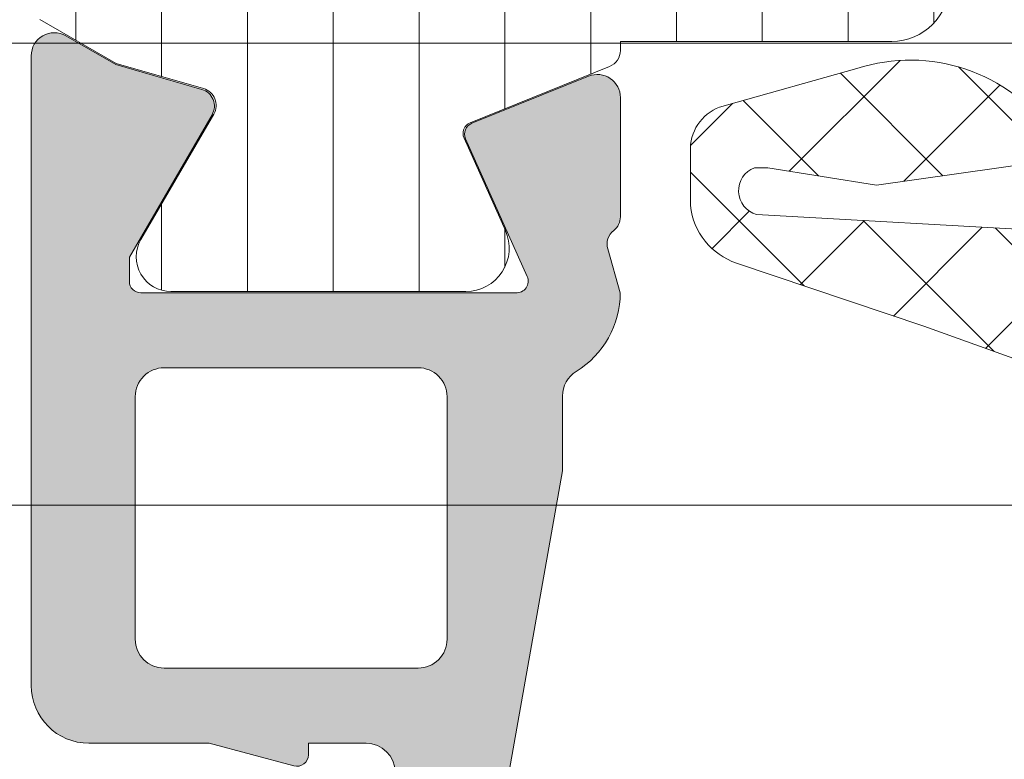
# Model space of a CAD drawing. Header units: millimetres. Extents: x 213386 to 506888, y 183055 to 450952.
# Tile 182 of 256: x 387518 to 387535, y 284315 to 284328. Entities that reach past the tile are written whole.
import ezdxf

# ---------------------------------------------------------------- set-up
doc = ezdxf.new("R2010")
doc.units = ezdxf.units.MM
doc.layers.add('FASÁDA DETAILNÍ', color=255, linetype='Continuous', lineweight=0)
pattern_1 = [(135, (393503.1330540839, 283048.1544064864), (-1.077630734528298, -1.077630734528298), []), (225, (393503.1330540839, 283048.1544064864), (1.077630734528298, -1.077630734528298), [])]

msp = doc.modelspace()

# ---------------------------------------------------------------- hatches: boundary and pattern name
at = {"layer": 'FASÁDA DETAILNÍ'}
h = msp.add_hatch(dxfattribs=at)
h.set_pattern_fill('ANSI37', color=256, scale=0.48, angle=90, style=0)
h.set_pattern_definition(pattern_1)
edge = h.paths.add_edge_path(flags=16)
edge.add_line((387549.307882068, 284325.9350692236), (387550.700736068, 284326.0348132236))
edge.add_arc((387550.7435935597, 284325.4363463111), 0.5999995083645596, -8.348756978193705e-06, 94.09608051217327, ccw=False)
edge.add_arc((387550.7435935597, 284325.4363461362), 0.5999995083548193, -94.09608051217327, 8.348756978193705e-06, ccw=False)
edge.add_line((387550.700736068, 284324.8378792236), (387549.307882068, 284324.9376232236))
edge.add_arc((387549.3435965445, 284325.4363462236), 0.5000001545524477, 94.09606439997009, 265.90393560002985, ccw=False)
edge = h.paths.add_edge_path(flags=16)
edge.add_arc((387546.1435884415, 284323.8363495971), 0.4999996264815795, -4.280210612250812e-05, 90.00004280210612, ccw=False)
edge.add_line((387546.643588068, 284323.8363492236), (387546.643588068, 284320.2426642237))
edge.add_arc((387546.1435877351, 284320.2426642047), 0.5000003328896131, -113.21802660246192, 2.167783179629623e-06, ccw=False)
edge.add_line((387545.946472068, 284319.7831582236), (387539.615370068, 284322.4990362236))
edge.add_arc((387539.8124859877, 284322.9585415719), 0.4999998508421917, 177.4998893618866, 246.7819182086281, ccw=False)
edge.add_line((387539.312962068, 284322.9803522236), (387539.3512880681, 284323.8581592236))
edge.add_arc((387539.8508116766, 284323.8363497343), 0.4999994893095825, 89.99995514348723, 177.5000208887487, ccw=False)
edge.add_line((387539.850812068, 284324.3363492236), (387546.143588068, 284324.3363492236))
edge = h.paths.add_edge_path(flags=16)
edge.add_line((387540.735426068, 284349.3902682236), (387549.632279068, 284353.5389382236))
edge.add_arc((387549.843588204, 284353.0857844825), 0.4999998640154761, -2.966864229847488e-05, 115.00000791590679, ccw=False)
edge.add_line((387550.343588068, 284353.0857842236), (387550.343588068, 284343.7363492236))
edge.add_arc((387549.8435884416, 284343.7363488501), 0.4999996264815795, -90.00004280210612, 4.280210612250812e-05, ccw=False)
edge.add_line((387549.843588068, 284343.2363492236), (387540.719665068, 284343.2363492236))
edge.add_arc((387540.7196652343, 284343.7363492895), 0.5000000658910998, 177.4999727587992, 269.9999809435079, ccw=False)
edge.add_line((387540.220141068, 284343.7581592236), (387540.447211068, 284348.9589232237))
edge.add_arc((387540.9467364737, 284348.9371134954), 0.5000012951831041, 115.0000919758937, 177.5000025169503, ccw=False)
edge = h.paths.add_edge_path(flags=16)
edge.add_arc((387549.8435884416, 284340.5363495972), 0.4999996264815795, -4.280210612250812e-05, 90.00004280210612, ccw=False)
edge.add_line((387550.343588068, 284340.5363492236), (387550.343588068, 284333.3363492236))
edge.add_arc((387549.8435884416, 284333.3363488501), 0.4999996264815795, -90.00004280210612, 4.280210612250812e-05, ccw=False)
edge.add_line((387549.843588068, 284332.8363492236), (387548.643588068, 284332.8363492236))
edge.add_arc((387548.6435865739, 284330.8363507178), 1.99999850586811, 89.99995719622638, 180.0000428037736)
edge.add_line((387546.643588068, 284330.8363492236), (387546.643588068, 284327.0363492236))
edge.add_arc((387546.1435884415, 284327.0363488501), 0.4999996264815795, -90.00004280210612, 4.280210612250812e-05, ccw=False)
edge.add_line((387546.143588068, 284326.5363492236), (387539.990527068, 284326.5363492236))
edge.add_arc((387539.9905272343, 284327.0363492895), 0.5000000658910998, 177.4999727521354, 269.9999809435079, ccw=False)
edge.add_line((387539.491003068, 284327.0581592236), (387539.731138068, 284332.5581592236))
edge.add_arc((387540.2306616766, 284332.5363497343), 0.4999994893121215, 89.99995514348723, 177.500020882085, ccw=False)
edge.add_line((387540.230662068, 284333.0363492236), (387545.543588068, 284333.0363492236))
edge.add_arc((387545.543588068, 284334.1363492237), 1.100000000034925, 270, 450)
edge.add_line((387545.543588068, 284335.2363492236), (387540.370377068, 284335.2363492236))
edge.add_arc((387540.3703772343, 284335.7363492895), 0.5000000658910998, 177.4999727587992, 269.9999809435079, ccw=False)
edge.add_line((387539.870853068, 284335.7581592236), (387540.080426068, 284340.5581592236))
edge.add_arc((387540.5799496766, 284340.5363497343), 0.4999994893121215, 89.99995514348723, 177.500020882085, ccw=False)
edge.add_line((387540.579950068, 284341.0363492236), (387549.843588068, 284341.0363492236))
edge = h.paths.add_edge_path()
edge.add_line((387548.457131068, 284355.7494022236), (387539.669265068, 284351.6515532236))
edge.add_ellipse((387540.9371225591, 284348.9326278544), major_axis=(-3.000002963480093, 0), ratio=1, start_angle=295.0000306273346, end_angle=357.4999411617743)
edge.add_line((387537.939975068, 284349.0634892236), (387537.911641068, 284348.4145392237))
edge.add_ellipse((387537.4121174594, 284348.4363487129), major_axis=(-0.4999994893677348, 0), ratio=1, start_angle=89.99995515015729, end_angle=177.5000208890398, ccw=False)
edge.add_line((387537.412117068, 284347.9363492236), (387536.443588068, 284347.9363492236))
edge.add_ellipse((387536.4435879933, 284347.8363492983), major_axis=(-0.09999992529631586, 0), ratio=1, start_angle=-90.00004278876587, end_angle=4.278876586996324e-05)
edge.add_line((387536.343588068, 284347.8363492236), (387536.343588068, 284347.2363492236))
edge.add_ellipse((387536.4435879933, 284347.236349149), major_axis=(-0.09999992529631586, 0), ratio=1, start_angle=-4.278876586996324e-05, end_angle=90.00004278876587)
edge.add_line((387536.443588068, 284347.1363492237), (387537.346626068, 284347.1363492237))
edge.add_ellipse((387537.3466259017, 284346.6363491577), major_axis=(-0.5000000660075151, 0), ratio=1, start_angle=177.4999727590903, end_angle=269.9999809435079, ccw=False)
edge.add_line((387537.846150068, 284346.6145392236), (387537.452312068, 284337.7142452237))
edge.add_ellipse((387536.9528007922, 284337.7363493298), major_axis=(-0.5000001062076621, 0), ratio=1, start_angle=89.99991701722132, end_angle=177.466230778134, ccw=False)
edge.add_line((387536.952800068, 284337.2363492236), (387536.343588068, 284337.2363492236))
edge.add_ellipse((387536.3435879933, 284337.1363492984), major_axis=(-0.0999999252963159, 0), ratio=1, start_angle=-90.0000428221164, end_angle=4.278876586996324e-05)
edge.add_line((387536.243588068, 284337.1363492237), (387536.243588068, 284336.5363492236))
edge.add_ellipse((387536.3435879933, 284336.536349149), major_axis=(-0.09999992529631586, 0), ratio=1, start_angle=-4.278876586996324e-05, end_angle=90.0000428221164)
edge.add_line((387536.343588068, 284336.4363492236), (387536.873150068, 284336.4363492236))
edge.add_ellipse((387536.8731503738, 284335.9363487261), major_axis=(-0.5000004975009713, 0), ratio=1, start_angle=177.4663020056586, end_angle=270.0000350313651, ccw=False)
edge.add_line((387537.372662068, 284335.9142452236), (387536.862006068, 284324.3740202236))
edge.add_ellipse((387536.3624814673, 284324.395829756), major_axis=(-0.5000004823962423, 0), ratio=1, start_angle=86.78294269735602, end_angle=177.5000209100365, ccw=False)
edge.add_line((387536.334422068, 284323.8966172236), (387531.200679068, 284324.1851802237))
edge.add_ellipse((387531.3162344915, 284324.5955982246), major_axis=(-0.4263754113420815, 0), ratio=1, start_angle=-69.24102762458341, end_angle=74.27514553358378, ccw=False)
edge.add_line((387531.165111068, 284324.9942932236), (387531.397714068, 284324.9930532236))
edge.add_line((387531.397714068, 284324.9930532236), (387533.280293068, 284324.6949152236))
edge.add_line((387533.280293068, 284324.6949152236), (387536.129578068, 284325.0953412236))
edge.add_ellipse((387536.0878274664, 284325.3924218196), major_axis=(-0.2999999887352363, 0), ratio=1, start_angle=97.99974404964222, end_angle=214.5977463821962)
edge.add_ellipse((387533.8652563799, 284323.8593084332), major_axis=(-3.000047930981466, 0), ratio=1, start_angle=214.5976412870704, end_angle=288.0084245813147)
edge.add_line((387532.937771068, 284326.7123872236), (387530.682880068, 284326.0788112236))
edge.add_ellipse((387530.8438096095, 284325.3035987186), major_axis=(-0.791740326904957, 0), ratio=1, start_angle=281.7276897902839, end_angle=353.2016537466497)
edge.add_line((387530.057636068, 284325.3973212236), (387530.056415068, 284324.3391112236))
edge.add_ellipse((387531.235501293, 284324.4682354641), major_axis=(-1.186135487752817, 0), ratio=1, start_angle=6.249678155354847, end_angle=71.34442355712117)
edge.add_line((387530.856082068, 284323.3444212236), (387534.097422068, 284322.2500882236))
edge.add_line((387534.097422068, 284322.2500882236), (387542.147217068, 284319.3603102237))
edge.add_line((387542.147217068, 284319.3603102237), (387552.045094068, 284315.0275012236))
edge.add_ellipse((387552.2433641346, 284315.4865102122), major_axis=(-0.5000002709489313, 0), ratio=1, start_angle=66.637950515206, end_angle=179.9334236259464)
edge.add_line((387552.743364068, 284315.4859292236), (387552.743999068, 284316.0326302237))
edge.add_ellipse((387552.243998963, 284316.0332104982), major_axis=(-0.5000004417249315, 0), ratio=1, start_angle=179.9335054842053, end_angle=246.0791754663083)
edge.add_line((387552.446736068, 284316.4902642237), (387549.242733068, 284317.8920202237))
edge.add_ellipse((387549.6435874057, 284318.8081613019), major_axis=(-0.9999993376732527, 0), ratio=1, start_angle=-5.28106040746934e-05, end_angle=66.36838527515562, ccw=False)
edge.add_line((387548.643588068, 284318.8081622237), (387548.643588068, 284324.0361042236))
edge.add_line((387548.643588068, 284324.0361042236), (387550.443067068, 284324.0361132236))
edge.add_line((387550.443067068, 284324.0361132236), (387550.581009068, 284323.5213122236))
edge.add_ellipse((387550.8581630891, 284323.6360774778), major_axis=(-0.2999756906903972, 0), ratio=1, start_angle=22.49370025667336, end_angle=112.5035666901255)
edge.add_line((387550.972976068, 284323.3589432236), (387552.243103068, 284324.2081102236))
edge.add_ellipse((387551.7433822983, 284325.073974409), major_axis=(-0.9997207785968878, 0), ratio=1, start_angle=119.9907606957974, end_angle=180.0076118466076)
edge.add_line((387552.743103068, 284325.0741072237), (387552.743072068, 284325.7984682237))
edge.add_ellipse((387551.743334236, 284325.7982601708), major_axis=(-0.9997378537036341, 0), ratio=1, start_angle=180.0119236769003, end_angle=240.0086750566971)
edge.add_line((387552.243072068, 284326.6641342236), (387550.972976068, 284327.5133012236))
edge.add_ellipse((387550.8581641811, 284327.2361537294), major_axis=(-0.2999875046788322, 0), ratio=1, start_angle=247.4975938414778, end_angle=337.5013961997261)
edge.add_line((387550.581009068, 284327.3509472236), (387550.443037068, 284326.8361312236))
edge.add_line((387550.443037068, 284326.8361312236), (387548.643588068, 284326.8361232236))
edge.add_line((387548.643588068, 284326.8361232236), (387548.643588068, 284330.0363502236))
edge.add_ellipse((387548.9435878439, 284330.0363504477), major_axis=(-0.29999977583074, 0), ratio=1, start_angle=-90.0000428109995, end_angle=4.279988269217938e-05, ccw=False)
edge.add_line((387548.943588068, 284330.3363502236), (387552.243584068, 284330.3363502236))
edge.add_ellipse((387552.2435844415, 284330.8363498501), major_axis=(-0.4999996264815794, 0), ratio=1, start_angle=89.99995719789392, end_angle=180.0000428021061)
edge.add_line((387552.743584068, 284330.8363502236), (387552.743584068, 284357.7339722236))
edge.add_line((387552.743584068, 284357.7339722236), (387551.193192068, 284358.6290902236))
edge.add_ellipse((387550.943191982, 284358.1960776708), major_axis=(-0.4999999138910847, 0), ratio=1, start_angle=239.9999829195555, end_angle=359.9999366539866)
edge.add_line((387550.443192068, 284358.1960782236), (387548.745821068, 284358.1960782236))
edge.add_line((387548.745821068, 284358.1960782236), (387548.745821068, 284356.2025562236))
edge.add_ellipse((387548.245820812, 284356.2025558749), major_axis=(-0.5000002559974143, 0), ratio=1, start_angle=115.0001285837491, end_angle=180.0000399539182, ccw=False)
h = msp.add_hatch(dxfattribs=at)
h.set_pattern_fill('ANSI37', color=256, scale=0.48, angle=90, style=0)
h.set_pattern_definition(pattern_1)
edge = h.paths.add_edge_path(flags=16)
edge.add_line((387549.3078822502, 284325.9350692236), (387550.7007362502, 284326.0348132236))
edge.add_arc((387550.7435937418, 284325.4363463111), 0.5999995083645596, -8.348756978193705e-06, 94.09608051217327, ccw=False)
edge.add_arc((387550.7435937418, 284325.4363461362), 0.5999995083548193, -94.09608051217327, 8.348756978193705e-06, ccw=False)
edge.add_line((387550.7007362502, 284324.8378792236), (387549.3078822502, 284324.9376232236))
edge.add_arc((387549.3435967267, 284325.4363462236), 0.5000001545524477, 94.09606439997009, 265.90393560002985, ccw=False)
edge = h.paths.add_edge_path(flags=16)
edge.add_arc((387546.1435886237, 284323.8363495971), 0.4999996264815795, -4.280210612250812e-05, 90.00004280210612, ccw=False)
edge.add_line((387546.6435882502, 284323.8363492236), (387546.6435882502, 284320.2426642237))
edge.add_arc((387546.1435879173, 284320.2426642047), 0.5000003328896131, -113.21802660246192, 2.167783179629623e-06, ccw=False)
edge.add_line((387545.9464722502, 284319.7831582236), (387539.6153702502, 284322.4990362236))
edge.add_arc((387539.8124861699, 284322.9585415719), 0.4999998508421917, 177.4998893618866, 246.7819182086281, ccw=False)
edge.add_line((387539.3129622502, 284322.9803522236), (387539.3512882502, 284323.8581592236))
edge.add_arc((387539.8508118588, 284323.8363497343), 0.4999994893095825, 89.99995514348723, 177.5000208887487, ccw=False)
edge.add_line((387539.8508122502, 284324.3363492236), (387546.1435882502, 284324.3363492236))
edge = h.paths.add_edge_path(flags=16)
edge.add_line((387540.7354262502, 284349.3902682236), (387549.6322792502, 284353.5389382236))
edge.add_arc((387549.8435883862, 284353.0857844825), 0.4999998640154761, -2.966864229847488e-05, 115.00000791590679, ccw=False)
edge.add_line((387550.3435882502, 284353.0857842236), (387550.3435882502, 284343.7363492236))
edge.add_arc((387549.8435886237, 284343.7363488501), 0.4999996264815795, -90.00004280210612, 4.280210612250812e-05, ccw=False)
edge.add_line((387549.8435882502, 284343.2363492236), (387540.7196652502, 284343.2363492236))
edge.add_arc((387540.7196654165, 284343.7363492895), 0.5000000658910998, 177.4999727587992, 269.9999809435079, ccw=False)
edge.add_line((387540.2201412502, 284343.7581592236), (387540.4472112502, 284348.9589232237))
edge.add_arc((387540.9467366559, 284348.9371134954), 0.5000012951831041, 115.0000919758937, 177.5000025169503, ccw=False)
edge = h.paths.add_edge_path(flags=16)
edge.add_arc((387549.8435886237, 284340.5363495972), 0.4999996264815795, -4.280210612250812e-05, 90.00004280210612, ccw=False)
edge.add_line((387550.3435882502, 284340.5363492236), (387550.3435882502, 284333.3363492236))
edge.add_arc((387549.8435886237, 284333.3363488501), 0.4999996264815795, -90.00004280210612, 4.280210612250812e-05, ccw=False)
edge.add_line((387549.8435882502, 284332.8363492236), (387548.6435882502, 284332.8363492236))
edge.add_arc((387548.6435867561, 284330.8363507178), 1.99999850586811, 89.99995719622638, 180.0000428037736)
edge.add_line((387546.6435882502, 284330.8363492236), (387546.6435882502, 284327.0363492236))
edge.add_arc((387546.1435886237, 284327.0363488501), 0.4999996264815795, -90.00004280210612, 4.280210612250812e-05, ccw=False)
edge.add_line((387546.1435882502, 284326.5363492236), (387539.9905272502, 284326.5363492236))
edge.add_arc((387539.9905274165, 284327.0363492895), 0.5000000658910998, 177.4999727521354, 269.9999809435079, ccw=False)
edge.add_line((387539.4910032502, 284327.0581592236), (387539.7311382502, 284332.5581592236))
edge.add_arc((387540.2306618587, 284332.5363497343), 0.4999994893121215, 89.99995514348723, 177.500020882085, ccw=False)
edge.add_line((387540.2306622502, 284333.0363492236), (387545.5435882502, 284333.0363492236))
edge.add_arc((387545.5435882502, 284334.1363492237), 1.100000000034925, 270, 450)
edge.add_line((387545.5435882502, 284335.2363492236), (387540.3703772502, 284335.2363492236))
edge.add_arc((387540.3703774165, 284335.7363492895), 0.5000000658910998, 177.4999727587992, 269.9999809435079, ccw=False)
edge.add_line((387539.8708532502, 284335.7581592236), (387540.0804262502, 284340.5581592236))
edge.add_arc((387540.5799498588, 284340.5363497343), 0.4999994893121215, 89.99995514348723, 177.500020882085, ccw=False)
edge.add_line((387540.5799502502, 284341.0363492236), (387549.8435882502, 284341.0363492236))
edge = h.paths.add_edge_path()
edge.add_line((387548.4571312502, 284355.7494022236), (387539.6692652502, 284351.6515532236))
edge.add_ellipse((387540.9371227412, 284348.9326278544), major_axis=(-3.000002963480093, 0), ratio=1, start_angle=295.0000306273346, end_angle=357.4999411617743)
edge.add_line((387537.9399752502, 284349.0634892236), (387537.9116412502, 284348.4145392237))
edge.add_ellipse((387537.4121176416, 284348.4363487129), major_axis=(-0.4999994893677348, 0), ratio=1, start_angle=89.99995515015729, end_angle=177.5000208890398, ccw=False)
edge.add_line((387537.4121172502, 284347.9363492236), (387536.4435882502, 284347.9363492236))
edge.add_ellipse((387536.4435881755, 284347.8363492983), major_axis=(-0.09999992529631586, 0), ratio=1, start_angle=-90.00004278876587, end_angle=4.278876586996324e-05)
edge.add_line((387536.3435882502, 284347.8363492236), (387536.3435882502, 284347.2363492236))
edge.add_ellipse((387536.4435881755, 284347.236349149), major_axis=(-0.09999992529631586, 0), ratio=1, start_angle=-4.278876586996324e-05, end_angle=90.00004278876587)
edge.add_line((387536.4435882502, 284347.1363492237), (387537.3466262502, 284347.1363492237))
edge.add_ellipse((387537.3466260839, 284346.6363491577), major_axis=(-0.5000000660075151, 0), ratio=1, start_angle=177.4999727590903, end_angle=269.9999809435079, ccw=False)
edge.add_line((387537.8461502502, 284346.6145392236), (387537.4523122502, 284337.7142452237))
edge.add_ellipse((387536.9528009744, 284337.7363493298), major_axis=(-0.5000001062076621, 0), ratio=1, start_angle=89.99991701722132, end_angle=177.466230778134, ccw=False)
edge.add_line((387536.9528002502, 284337.2363492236), (387536.3435882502, 284337.2363492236))
edge.add_ellipse((387536.3435881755, 284337.1363492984), major_axis=(-0.0999999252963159, 0), ratio=1, start_angle=-90.0000428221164, end_angle=4.278876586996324e-05)
edge.add_line((387536.2435882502, 284337.1363492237), (387536.2435882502, 284336.5363492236))
edge.add_ellipse((387536.3435881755, 284336.536349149), major_axis=(-0.09999992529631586, 0), ratio=1, start_angle=-4.278876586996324e-05, end_angle=90.0000428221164)
edge.add_line((387536.3435882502, 284336.4363492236), (387536.8731502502, 284336.4363492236))
edge.add_ellipse((387536.8731505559, 284335.9363487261), major_axis=(-0.5000004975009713, 0), ratio=1, start_angle=177.4663020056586, end_angle=270.0000350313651, ccw=False)
edge.add_line((387537.3726622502, 284335.9142452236), (387536.8620062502, 284324.3740202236))
edge.add_ellipse((387536.3624816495, 284324.395829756), major_axis=(-0.5000004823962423, 0), ratio=1, start_angle=86.78294269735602, end_angle=177.5000209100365, ccw=False)
edge.add_line((387536.3344222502, 284323.8966172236), (387531.2006792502, 284324.1851802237))
edge.add_ellipse((387531.3162346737, 284324.5955982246), major_axis=(-0.4263754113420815, 0), ratio=1, start_angle=-69.24102762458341, end_angle=74.27514553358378, ccw=False)
edge.add_line((387531.1651112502, 284324.9942932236), (387531.3977142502, 284324.9930532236))
edge.add_line((387531.3977142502, 284324.9930532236), (387533.2802932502, 284324.6949152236))
edge.add_line((387533.2802932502, 284324.6949152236), (387536.1295782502, 284325.0953412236))
edge.add_ellipse((387536.0878276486, 284325.3924218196), major_axis=(-0.2999999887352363, 0), ratio=1, start_angle=97.99974404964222, end_angle=214.5977463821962)
edge.add_ellipse((387533.8652565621, 284323.8593084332), major_axis=(-3.000047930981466, 0), ratio=1, start_angle=214.5976412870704, end_angle=288.0084245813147)
edge.add_line((387532.9377712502, 284326.7123872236), (387530.6828802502, 284326.0788112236))
edge.add_ellipse((387530.8438097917, 284325.3035987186), major_axis=(-0.791740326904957, 0), ratio=1, start_angle=281.7276897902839, end_angle=353.2016537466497)
edge.add_line((387530.0576362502, 284325.3973212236), (387530.0564152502, 284324.3391112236))
edge.add_ellipse((387531.2355014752, 284324.4682354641), major_axis=(-1.186135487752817, 0), ratio=1, start_angle=6.249678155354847, end_angle=71.34442355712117)
edge.add_line((387530.8560822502, 284323.3444212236), (387534.0974222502, 284322.2500882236))
edge.add_line((387534.0974222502, 284322.2500882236), (387542.1472172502, 284319.3603102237))
edge.add_line((387542.1472172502, 284319.3603102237), (387552.0450942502, 284315.0275012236))
edge.add_ellipse((387552.2433643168, 284315.4865102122), major_axis=(-0.5000002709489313, 0), ratio=1, start_angle=66.637950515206, end_angle=179.9334236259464)
edge.add_line((387552.7433642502, 284315.4859292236), (387552.7439992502, 284316.0326302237))
edge.add_ellipse((387552.2439991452, 284316.0332104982), major_axis=(-0.5000004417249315, 0), ratio=1, start_angle=179.9335054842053, end_angle=246.0791754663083)
edge.add_line((387552.4467362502, 284316.4902642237), (387549.2427332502, 284317.8920202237))
edge.add_ellipse((387549.6435875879, 284318.8081613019), major_axis=(-0.9999993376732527, 0), ratio=1, start_angle=-5.28106040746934e-05, end_angle=66.36838527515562, ccw=False)
edge.add_line((387548.6435882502, 284318.8081622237), (387548.6435882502, 284324.0361042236))
edge.add_line((387548.6435882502, 284324.0361042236), (387550.4430672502, 284324.0361132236))
edge.add_line((387550.4430672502, 284324.0361132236), (387550.5810092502, 284323.5213122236))
edge.add_ellipse((387550.8581632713, 284323.6360774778), major_axis=(-0.2999756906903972, 0), ratio=1, start_angle=22.49370025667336, end_angle=112.5035666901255)
edge.add_line((387550.9729762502, 284323.3589432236), (387552.2431032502, 284324.2081102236))
edge.add_ellipse((387551.7433824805, 284325.073974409), major_axis=(-0.9997207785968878, 0), ratio=1, start_angle=119.9907606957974, end_angle=180.0076118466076)
edge.add_line((387552.7431032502, 284325.0741072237), (387552.7430722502, 284325.7984682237))
edge.add_ellipse((387551.7433344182, 284325.7982601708), major_axis=(-0.9997378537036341, 0), ratio=1, start_angle=180.0119236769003, end_angle=240.0086750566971)
edge.add_line((387552.2430722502, 284326.6641342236), (387550.9729762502, 284327.5133012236))
edge.add_ellipse((387550.8581643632, 284327.2361537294), major_axis=(-0.2999875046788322, 0), ratio=1, start_angle=247.4975938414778, end_angle=337.5013961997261)
edge.add_line((387550.5810092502, 284327.3509472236), (387550.4430372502, 284326.8361312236))
edge.add_line((387550.4430372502, 284326.8361312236), (387548.6435882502, 284326.8361232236))
edge.add_line((387548.6435882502, 284326.8361232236), (387548.6435882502, 284330.0363502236))
edge.add_ellipse((387548.943588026, 284330.0363504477), major_axis=(-0.29999977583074, 0), ratio=1, start_angle=-90.0000428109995, end_angle=4.279988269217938e-05, ccw=False)
edge.add_line((387548.9435882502, 284330.3363502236), (387552.2435842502, 284330.3363502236))
edge.add_ellipse((387552.2435846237, 284330.8363498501), major_axis=(-0.4999996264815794, 0), ratio=1, start_angle=89.99995719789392, end_angle=180.0000428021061)
edge.add_line((387552.7435842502, 284330.8363502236), (387552.7435842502, 284357.7339722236))
edge.add_line((387552.7435842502, 284357.7339722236), (387551.1931922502, 284358.6290902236))
edge.add_ellipse((387550.9431921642, 284358.1960776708), major_axis=(-0.4999999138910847, 0), ratio=1, start_angle=239.9999829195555, end_angle=359.9999366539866)
edge.add_line((387550.4431922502, 284358.1960782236), (387548.7458212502, 284358.1960782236))
edge.add_line((387548.7458212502, 284358.1960782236), (387548.7458212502, 284356.2025562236))
edge.add_ellipse((387548.2458209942, 284356.2025558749), major_axis=(-0.5000002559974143, 0), ratio=1, start_angle=115.0001285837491, end_angle=180.0000399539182, ccw=False)
h = msp.add_hatch(dxfattribs=at)
h.set_pattern_fill('ANSI31', color=256, scale=0.468, angle=45, style=0)
h.set_pattern_definition([(90, (393503.1330540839, 283048.1544064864), (-1.4859, 3.33066907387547e-16), [])])
edge = h.paths.add_edge_path(flags=16)
edge.add_line((387520.9916882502, 284329.4248242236), (387523.2143982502, 284328.1414622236))
edge.add_ellipse((387524.2142706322, 284329.873187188), major_axis=(-1.999654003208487, 0), ratio=1, start_angle=59.99849855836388, end_angle=119.9999542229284)
edge.add_line((387525.2140962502, 284328.1414352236), (387526.3436142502, 284328.7935632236))
edge.add_ellipse((387524.8436111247, 284331.3916434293), major_axis=(-3.000005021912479, 0), ratio=1, start_angle=120.0000135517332, end_angle=163.9999452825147)
edge.add_line((387527.7274002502, 284330.5647272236), (387528.7800482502, 284334.2357492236))
edge.add_ellipse((387528.2994172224, 284334.3735680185), major_axis=(-0.5000002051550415, 0), ratio=1, start_angle=163.9999927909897, end_angle=270.0007989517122)
edge.add_line((387528.2994102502, 284334.8735682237), (387520.7416572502, 284334.8734582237))
edge.add_ellipse((387520.7416670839, 284334.3734583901), major_axis=(-0.4999998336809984, 0), ratio=1, start_angle=-89.99887314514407, end_angle=0.000821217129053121)
edge.add_line((387520.2416672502, 284334.3734512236), (387520.2417232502, 284330.7238022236))
edge.add_ellipse((387521.7417225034, 284330.7238416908), major_axis=(-1.49999925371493, 0), ratio=1, start_angle=0.00150753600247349, end_angle=59.99847274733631)
edge = h.paths.add_edge_path(flags=16)
edge.add_line((387520.7416392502, 284336.4734602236), (387529.0449692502, 284336.4735872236))
edge.add_ellipse((387529.0449609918, 284336.9735875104), major_axis=(-0.5000002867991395, 0), ratio=1, start_angle=90.00094634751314, end_angle=164.0000560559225)
edge.add_line((387529.5255922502, 284336.8357692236), (387531.2325192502, 284342.7885312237))
edge.add_ellipse((387530.7518885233, 284342.9263502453), major_axis=(-0.4999999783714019, 0), ratio=1, start_angle=163.9999583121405, end_angle=270.0009480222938)
edge.add_line((387530.7518802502, 284343.4263502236), (387520.7415262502, 284343.4261802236))
edge.add_ellipse((387520.7415384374, 284342.9261800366), major_axis=(-0.5000001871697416, 0), ratio=1, start_angle=-89.99860345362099, end_angle=0.0008953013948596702)
edge.add_line((387520.2415382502, 284342.9261722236), (387520.2416282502, 284336.9734522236))
edge.add_ellipse((387520.7416285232, 284336.9734604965), major_axis=(-0.5000002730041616, 0), ratio=1, start_angle=0.0009479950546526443, end_angle=90.00122922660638)
edge = h.paths.add_edge_path(flags=16)
edge.add_line((387531.2906752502, 284350.7904842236), (387528.1142852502, 284352.6243732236))
edge.add_ellipse((387526.6142853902, 284350.026293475), major_axis=(-3.000002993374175, 0), ratio=1, start_angle=240.0000360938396, end_angle=300.0014917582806)
edge.add_line((387525.1142162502, 284352.6243332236), (387520.9913332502, 284350.2438382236))
edge.add_ellipse((387521.7413689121, 284348.9448199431), major_axis=(-1.500000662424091, 0), ratio=1, start_angle=-59.99844168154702, end_angle=0.001517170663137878)
edge.add_line((387520.2413682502, 284348.9447802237), (387520.2414592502, 284345.5261662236))
edge.add_ellipse((387520.7414587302, 284345.5261797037), major_axis=(-0.4999994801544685, 0), ratio=1, start_angle=0.001544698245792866, end_angle=90.0014346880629)
edge.add_line((387520.7414712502, 284345.0261802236), (387531.0407862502, 284345.0263612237))
edge.add_ellipse((387531.0407679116, 284346.0263615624), major_axis=(-1.000000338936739, 0), ratio=1, start_angle=90.00105072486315, end_angle=180.0015275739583)
edge.add_line((387532.0407682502, 284346.0263882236), (387532.0406752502, 284349.4914862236))
edge.add_ellipse((387530.5406751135, 284349.4914460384), major_axis=(-1.50000013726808, 0), ratio=1, start_angle=180.0015349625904, end_angle=239.9999969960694)
edge = h.paths.add_edge_path()
edge.add_line((387533.6405432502, 284352.6382902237), (387533.6407652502, 284346.0852272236))
edge.add_arc((387528.6407675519, 284346.0850603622), 4.99999770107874, -16.00002375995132, 0.0019120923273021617, ccw=False)
edge.add_line((387533.4470732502, 284344.7068722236), (387529.1784622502, 284329.8204542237))
edge.add_arc((387529.6590926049, 284329.6826357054), 0.4999994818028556, 164.0000020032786, 270.0000739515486)
edge.add_line((387529.6590932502, 284329.1826362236), (387533.5424672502, 284329.1826362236))
edge.add_arc((387533.5424872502, 284328.1826362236), 1.0000000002, -89.9988540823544, 90.00114591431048, ccw=False)
edge.add_line((387533.5425072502, 284327.1826362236), (387528.8441712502, 284327.1824482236))
edge.add_line((387528.8441712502, 284327.1824482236), (387528.8441712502, 284327.0263962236))
edge.add_arc((387528.5441712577, 284327.0263956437), 0.2999999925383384, -68.02615411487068, 0.00011075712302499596, ccw=False)
edge.add_line((387528.6564262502, 284326.7481892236), (387526.2445242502, 284325.7750022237))
edge.add_arc((387526.31936085, 284325.589530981), 0.2000002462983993, 111.9737977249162, 204.1409822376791)
edge.add_line((387526.1368522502, 284325.5077342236), (387526.8533522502, 284323.9090492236))
edge.add_arc((387526.1689464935, 284323.6023109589), 0.7499997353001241, -90.00001858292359, 24.141058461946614, ccw=False)
edge.add_line((387526.1689462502, 284322.8523112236), (387521.0613972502, 284322.8523112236))
edge.add_arc((387521.0613973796, 284323.452311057), 0.5999998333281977, 149.8570751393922, 269.999987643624, ccw=False)
edge.add_line((387520.5425322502, 284323.7536062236), (387521.8037482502, 284325.9255632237))
edge.add_arc((387521.5443156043, 284326.076211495), 0.3000003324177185, 329.8569693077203, 433.9999309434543)
edge.add_line((387521.6270072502, 284326.3645902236), (387520.1125352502, 284326.7988572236))
edge.add_line((387520.1125352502, 284326.7988572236), (387518.7917632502, 284327.5614052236))
edge.add_arc((387518.9417639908, 284327.8212123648), 0.2999999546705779, 177.5366952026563, 239.99983167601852, ccw=False)
edge.add_line((387518.6420412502, 284327.8341062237), (387518.6420412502, 284351.8237602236))
edge.add_arc((387518.9413769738, 284351.8437148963), 0.3000001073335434, 120.00014773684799, 183.8138762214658, ccw=False)
edge.add_line((387518.7913762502, 284352.1035222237), (387520.1121822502, 284352.8660902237))
edge.add_line((387520.1121822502, 284352.8660902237), (387521.6266532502, 284353.3003572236))
edge.add_arc((387521.5439621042, 284353.5887363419), 0.3000005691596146, 285.9999567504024, 390.1429183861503)
edge.add_line((387521.8033952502, 284353.7393842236), (387520.5421792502, 284355.9113402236))
edge.add_arc((387521.0610446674, 284356.2126358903), 0.600000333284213, 90.00003984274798, 210.1429523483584, ccw=False)
edge.add_line((387521.0610442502, 284356.8126362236), (387530.9646442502, 284356.8126362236))
edge.add_arc((387530.9646449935, 284356.0626361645), 0.7500000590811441, -24.141020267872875, 90.0000567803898, ccw=False)
edge.add_line((387531.6490512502, 284355.7558982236), (387530.9325512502, 284354.1572132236))
edge.add_arc((387531.11505985, 284354.0754164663), 0.2000002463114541, 155.8590177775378, 248.0262022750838)
edge.add_line((387531.0402232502, 284353.8899452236), (387533.4527982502, 284352.9164862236))
edge.add_arc((387533.3405440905, 284352.6382803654), 0.2999991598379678, 0.001882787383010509, 68.02626146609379, ccw=False)
h = msp.add_hatch(color=256, dxfattribs=at)
edge = h.paths.add_edge_path(flags=16)
edge.add_line((387525.8434442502, 284316.8325612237), (387525.8434442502, 284321.0323112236))
edge.add_ellipse((387525.3434446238, 284321.0323115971), major_axis=(-0.4999996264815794, 0), ratio=1, start_angle=179.9999571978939, end_angle=270.0000428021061)
edge.add_line((387525.3434442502, 284321.5323112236), (387520.9434202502, 284321.5323112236))
edge.add_ellipse((387520.9434198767, 284321.0323115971), major_axis=(-0.4999996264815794, 0), ratio=1, start_angle=-90.00004280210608, end_angle=4.280210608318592e-05)
edge.add_line((387520.4434202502, 284321.0323112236), (387520.4434202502, 284316.8325622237))
edge.add_ellipse((387520.9434207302, 284316.8325627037), major_axis=(-0.5000004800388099, 0), ratio=1, start_angle=5.500831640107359e-05, end_angle=89.99994499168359)
edge.add_line((387520.9434202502, 284316.3325622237), (387525.3434442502, 284316.3325612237))
edge.add_ellipse((387525.3434446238, 284316.8325608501), major_axis=(-0.4999996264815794, 0), ratio=1, start_angle=89.99995719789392, end_angle=180.0000428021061)
edge = h.paths.add_edge_path()
edge.add_line((387527.8418252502, 284319.7459652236), (387526.6420652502, 284312.9829652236))
edge.add_arc((387524.6728136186, 284313.3323095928), 1.999998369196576, 269.999960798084, 349.94040986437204, ccw=False)
edge.add_line((387524.6728122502, 284311.3323112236), (387520.5078392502, 284311.3323112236))
edge.add_line((387520.5078392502, 284311.3323112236), (387518.7900502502, 284311.7925922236))
edge.add_arc((387518.841814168, 284311.9857772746), 0.1999999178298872, 180.0000146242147, 254.9999614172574, ccw=False)
edge.add_line((387518.6418142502, 284311.9857772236), (387518.6418142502, 284312.4323112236))
edge.add_arc((387519.1418138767, 284312.4323115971), 0.4999996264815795, 89.99995719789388, 180.0000428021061, ccw=False)
edge.add_line((387519.1418142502, 284312.9323112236), (387524.4418142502, 284312.9323112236))
edge.add_arc((387524.4418146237, 284313.4323108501), 0.4999996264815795, 269.9999571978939, 360.0000428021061)
edge.add_line((387524.9418142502, 284313.4323112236), (387524.9418142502, 284314.5325612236))
edge.add_arc((387524.4418137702, 284314.5325607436), 0.5000004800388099, 5.500831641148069e-05, 89.99994499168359)
edge.add_line((387524.4418142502, 284315.0325612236), (387523.4418142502, 284315.0325612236))
edge.add_line((387523.4418142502, 284315.0325612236), (387523.4418142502, 284314.8325612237))
edge.add_arc((387523.241814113, 284314.8325615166), 0.2000001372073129, 254.9999945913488, 359.9999160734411, ccw=False)
edge.add_line((387523.1900502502, 284314.6393762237), (387521.7226622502, 284315.0325622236))
edge.add_line((387521.7226622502, 284315.0325622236), (387519.6418142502, 284315.0325622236))
edge.add_arc((387519.6418152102, 284316.0325631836), 1.000000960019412, 180.0000550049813, 269.9999449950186, ccw=False)
edge.add_line((387518.6418142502, 284316.0325622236), (387518.6418142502, 284326.9320642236))
edge.add_arc((387519.0418145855, 284326.9320644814), 0.400000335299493, 60.00008318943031, 180.0000369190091, ccw=False)
edge.add_line((387519.2418142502, 284327.2784752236), (387520.1046622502, 284326.7803092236))
edge.add_line((387520.1046622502, 284326.7803092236), (387521.5968232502, 284326.3524392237))
edge.add_arc((387521.5141318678, 284326.064060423), 0.3000003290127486, -30.179241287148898, 73.99998311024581, ccw=False)
edge.add_line((387521.7734692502, 284325.9132482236), (387520.3417342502, 284323.4476372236))
edge.add_line((387520.3417342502, 284323.4476372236), (387520.3417342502, 284323.0272182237))
edge.add_arc((387520.5333025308, 284323.023725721), 0.1916001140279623, 178.9555499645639, 272.5222218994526)
edge.add_line((387520.5417342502, 284322.8323112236), (387527.0311732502, 284322.8323112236))
edge.add_arc((387527.0494110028, 284323.0314777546), 0.1999998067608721, 264.7679954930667, 384.1409481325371)
edge.add_line((387527.2319192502, 284323.1132742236), (387526.1635982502, 284325.4969592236))
edge.add_arc((387526.34610685, 284325.578755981), 0.2000002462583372, 111.9737977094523, 204.1409822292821, ccw=False)
edge.add_line((387526.2712702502, 284325.7642272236), (387528.2944982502, 284326.5805872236))
edge.add_arc((387528.4441713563, 284326.2096453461), 0.3999998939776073, -1.7542385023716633e-05, 111.9738178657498, ccw=False)
edge.add_line((387528.8441712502, 284326.2096452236), (387528.8441722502, 284324.1454982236))
edge.add_arc((387528.5441726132, 284324.1454973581), 0.2999996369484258, -52.09508652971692, 0.0001652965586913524, ccw=False)
edge.add_arc((387528.9127831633, 284323.6720777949), 0.3000002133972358, 127.9046525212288, 195.9998620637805)
edge.add_line((387528.6244042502, 284323.5893872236), (387528.8417262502, 284322.8314982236))
edge.add_arc((387527.2417272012, 284322.8314977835), 1.599999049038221, -58.40760551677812, 1.5758136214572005e-05, ccw=False)
edge.add_arc((387528.3418592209, 284321.0427257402), 0.4999999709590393, 121.5923359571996, 179.998454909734)
edge.add_line((387527.8418592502, 284321.0427392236), (387527.8418252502, 284319.7459652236))
h = msp.add_hatch(dxfattribs=at)
h.set_pattern_fill('ANSI37', color=256, scale=0.625, angle=90, style=0)
h.set_pattern_definition([(135, (393503.1330540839, 283048.1544064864), (-1.403165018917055, -1.403165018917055), []), (225, (393503.1330540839, 283048.1544064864), (1.403165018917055, -1.403165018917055), [])])
edge = h.paths.add_edge_path()
edge.add_ellipse((387509.2566727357, 284315.9569080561), major_axis=(-5.039467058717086, 0), ratio=1, start_angle=29.791784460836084, end_angle=85.03553873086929, ccw=False)
edge.add_ellipse((387505.1435882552, 284313.6021078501), major_axis=(-0.3000000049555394, 0), ratio=1, start_angle=0.0006926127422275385, end_angle=29.792172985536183, ccw=False)
edge.add_line((387504.8435882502, 284313.6021042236), (387504.8435852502, 284314.1363882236))
edge.add_ellipse((387505.143585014, 284314.1363894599), major_axis=(-0.2999997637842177, 0), ratio=1, start_angle=-90.00004511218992, end_angle=0.00023611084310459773, ccw=False)
edge.add_line((387505.1435852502, 284314.4363892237), (387506.6935822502, 284314.4363892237))
edge.add_ellipse((387506.69357461, 284314.7363998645), major_axis=(-0.3000106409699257, 0), ratio=1, start_angle=90.00145911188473, end_angle=179.9956760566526)
edge.add_line((387506.9935852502, 284314.7363772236), (387506.9935962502, 284316.1363592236))
edge.add_ellipse((387507.2935860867, 284316.1363563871), major_axis=(-0.2999898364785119, 0), ratio=1, start_angle=270.00035074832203, end_angle=359.99945824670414, ccw=False)
edge.add_line((387507.2935842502, 284316.4363462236), (387508.9935962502, 284316.4363462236))
edge.add_ellipse((387508.9935891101, 284316.1363360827), major_axis=(-0.3000101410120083, 0), ratio=1, start_angle=180.0044194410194, end_angle=269.99863638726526, ccw=False)
edge.add_line((387509.2935992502, 284316.1363592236), (387509.2935882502, 284314.5725282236))
edge.add_ellipse((387509.5947473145, 284314.5396712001), major_axis=(-0.3029461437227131, 0), ratio=1, start_angle=-6.226450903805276, end_angle=103.4835773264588)
edge.add_ellipse((387518.2996704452, 284303.2237068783), major_axis=(-14.00076634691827, 0), ratio=1, start_angle=285.30173220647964, end_angle=308.0756200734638, ccw=False)
edge.add_ellipse((387514.4929568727, 284317.2159446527), major_axis=(-0.5004721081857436, 0), ratio=1, start_angle=102.9176085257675, end_angle=219.8066343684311)
edge.add_line((387514.8774242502, 284317.5363462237), (387506.5941452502, 284317.5363462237))
edge.add_ellipse((387506.5941457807, 284317.0363465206), major_axis=(-0.4999997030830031, 0), ratio=1, start_angle=270.0000607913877, end_angle=330.0000196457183)
edge.add_line((387506.1611332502, 284317.2863462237), (387505.9879272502, 284316.9863462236))
edge.add_ellipse((387505.5549147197, 284317.2363459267), major_axis=(-0.4999997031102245, 0), ratio=1, start_angle=90.0000607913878, end_angle=150.0000196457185, ccw=False)
edge.add_line((387505.5549152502, 284316.7363462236), (387503.9255672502, 284316.7363462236))
edge.add_ellipse((387503.925566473, 284317.7363455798), major_axis=(-0.9999993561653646, 0), ratio=1, start_angle=30.050338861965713, end_angle=90.00004452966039, ccw=False)
edge.add_ellipse((387496.7411857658, 284313.5800187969), major_axis=(-7.300023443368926, 0), ratio=1, start_angle=210.0503545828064, end_angle=258.7144463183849)
edge.add_ellipse((387498.5564178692, 284320.6363558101), major_axis=(-0.3999905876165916, 0), ratio=1, start_angle=-14.85297522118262, end_angle=69.49817055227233)
edge.add_ellipse((387496.1823509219, 284314.2872576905), major_axis=(-6.378448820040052, 0), ratio=1, start_angle=194.4525977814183, end_angle=249.4981254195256, ccw=False)
edge.add_line((387502.3589502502, 284315.8791842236), (387502.7225372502, 284314.4684772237))
edge.add_line((387502.7225372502, 284314.4684772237), (387502.9326502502, 284313.6057762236))
edge.add_ellipse((387508.269272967, 284314.9363412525), major_axis=(-5.499995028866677, 0), ratio=1, start_angle=13.99995496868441, end_angle=90.00003420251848)
edge.add_line((387508.2692762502, 284309.4363462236), (387520.6873042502, 284309.4363462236))
edge.add_line((387520.6873042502, 284309.4363462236), (387522.0503612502, 284309.7239652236))
edge.add_ellipse((387522.1535938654, 284309.2347388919), major_axis=(-0.499999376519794, 0), ratio=1, start_angle=220.2837515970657, end_angle=281.9153007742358, ccw=False)
edge.add_line((387522.5350192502, 284309.5580252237), (387524.1086302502, 284307.7014172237))
edge.add_ellipse((387524.6807692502, 284308.1863467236), major_axis=(-0.7499997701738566, 0), ratio=1, start_angle=40.28370615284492, end_angle=220.2837061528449)
edge.add_line((387525.2529082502, 284308.6712762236), (387523.2936222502, 284310.9829202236))
edge.add_ellipse((387522.5307706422, 284310.3363480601), major_axis=(-0.9999990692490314, 0), ratio=1, start_angle=220.2836986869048, end_angle=281.9152478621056)
edge.add_line((387522.3243062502, 284311.3148012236), (387520.5307692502, 284310.9363462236))
edge.add_line((387520.5307692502, 284310.9363462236), (387508.8205682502, 284310.9363462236))

# ---------------------------------------------------------------- linework, layer by layer
for p, q in [((393344.8073991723, 284327.1544343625), (373041.6382373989, 284327.1544343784)), ((389497.1383372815, 284327.1544343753), (387513.4690885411, 284327.1544343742)), ((373041.6382373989, 284319.1544487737), (399616.6382373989, 284319.1543827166)), ((386572.1383372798, 284319.1544343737), (389456.1381375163, 284319.1544392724))]:
    msp.add_line(p, q, dxfattribs=at)
for points in [[(387533.5424672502, 284329.1826362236, -1), (387533.5425072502, 284327.1826362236), (387528.8441712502, 284327.1824482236), (387528.8441712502, 284327.0263962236), (387528.8441712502, 284327.0263962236, -0.305856), (387528.6564262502, 284326.7481892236), (387526.2445242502, 284325.7750022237), (387526.2445242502, 284325.7750022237, 0.425336), (387526.1368522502, 284325.5077342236), (387526.8533522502, 284323.9090492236), (387526.8533522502, 284323.9090492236, -0.543753), (387526.1689462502, 284322.8523112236), (387521.0613972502, 284322.8523112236), (387521.0613972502, 284322.8523112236, -0.578182), (387520.5425322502, 284323.7536062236), (387521.8037482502, 284325.9255632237), (387521.8037482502, 284325.9255632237, 0.488505), (387521.6270072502, 284326.3645902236), (387520.1125352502, 284326.7988572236), (387518.7917632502, 284327.5614052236)], [(387524.9418142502, 284314.5325612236, 0.414213), (387524.4418142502, 284315.0325612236), (387523.4418142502, 284315.0325612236), (387523.4418142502, 284314.8325612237), (387523.4418142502, 284314.8325612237, -0.493145), (387523.1900502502, 284314.6393762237), (387521.7226622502, 284315.0325622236), (387519.6418142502, 284315.0325622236), (387519.6418142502, 284315.0325622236, -0.414213), (387518.6418142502, 284316.0325622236), (387518.6418142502, 284326.9320642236), (387518.6418142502, 284326.9320642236, -0.57735), (387519.2418142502, 284327.2784752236), (387520.1046622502, 284326.7803092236), (387521.5968232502, 284326.3524392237), (387521.5968232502, 284326.3524392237, -0.488701), (387521.7734692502, 284325.9132482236), (387520.3417342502, 284323.4476372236), (387520.3417342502, 284323.0272182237), (387520.3417342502, 284323.0272182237, 0.432566), (387520.5417342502, 284322.8323112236), (387527.0311732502, 284322.8323112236), (387527.0311732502, 284322.8323112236, 0.573708), (387527.2319192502, 284323.1132742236), (387526.1635982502, 284325.4969592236), (387526.1635982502, 284325.4969592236, -0.425336), (387526.2712702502, 284325.7642272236), (387528.2944982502, 284326.5805872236), (387528.2944982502, 284326.5805872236, -0.531563), (387528.8441712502, 284326.2096452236), (387528.8441722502, 284324.1454982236), (387528.8441722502, 284324.1454982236, -0.231306), (387528.7284782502, 284323.9087882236, 0.306185), (387528.6244042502, 284323.5893872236), (387528.8417262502, 284322.8314982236), (387528.8417262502, 284322.8314982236, -0.260516), (387528.0799232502, 284321.4686242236, 0.260509), (387527.8418592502, 284321.0427392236), (387527.8418252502, 284319.7459652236), (387527.8418252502, 284319.7459652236), (387526.6420652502, 284312.9829652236)]]:
    msp.add_lwpolyline(points, format="xyb", dxfattribs=at)
at = {"layer": 'FASÁDA DETAILNÍ', "extrusion": (0, 0, -1)}
for points in [[(-387536.334775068, 284325.5627652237, -0.331739), (-387532.937771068, 284326.7123872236), (-387530.682880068, 284326.0788112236), (-387530.682880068, 284326.0788112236, -0.322384), (-387530.057636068, 284325.3973212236), (-387530.056415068, 284324.3391112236), (-387530.056415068, 284324.3391112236, -0.291922), (-387530.856082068, 284323.3444212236), (-387534.097422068, 284322.2500882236), (-387542.147217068, 284319.3603102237)], [(-387536.3347752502, 284325.5627652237, -0.331739), (-387532.9377712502, 284326.7123872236), (-387530.6828802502, 284326.0788112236), (-387530.6828802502, 284326.0788112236, -0.322384), (-387530.0576362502, 284325.3973212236), (-387530.0564152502, 284324.3391112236), (-387530.0564152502, 284324.3391112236, -0.291922), (-387530.8560822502, 284323.3444212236), (-387534.0974222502, 284322.2500882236), (-387542.1472172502, 284319.3603102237)], [(-387536.334422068, 284323.8966172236), (-387531.200679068, 284324.1851802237), (-387531.200679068, 284324.1851802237, 0.723322), (-387531.165111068, 284324.9942932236), (-387531.397714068, 284324.9930532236), (-387533.280293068, 284324.6949152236), (-387536.129578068, 284325.0953412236)], [(-387536.3344222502, 284323.8966172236), (-387531.2006792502, 284324.1851802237), (-387531.2006792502, 284324.1851802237, 0.723322), (-387531.1651112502, 284324.9942932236), (-387531.3977142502, 284324.9930532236), (-387533.2802932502, 284324.6949152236), (-387536.1295782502, 284325.0953412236)]]:
    msp.add_lwpolyline(points, format="xyb", dxfattribs=at)
msp.add_lwpolyline([(-387525.8434442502, 284316.8325612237), (-387525.8434442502, 284321.0323112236), (-387525.8434442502, 284321.0323112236, -0.414214), (-387525.3434442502, 284321.5323112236), (-387520.9434202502, 284321.5323112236), (-387520.9434202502, 284321.5323112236, -0.414214), (-387520.4434202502, 284321.0323112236), (-387520.4434202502, 284316.8325622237), (-387520.4434202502, 284316.8325622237, -0.414213), (-387520.9434202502, 284316.3325622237), (-387525.3434442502, 284316.3325612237), (-387525.3434442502, 284316.3325612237, -0.414214), (-387525.8434442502, 284316.8325612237)], format="xyb", close=True, dxfattribs=at)

doc.saveas('drawing.dxf')
